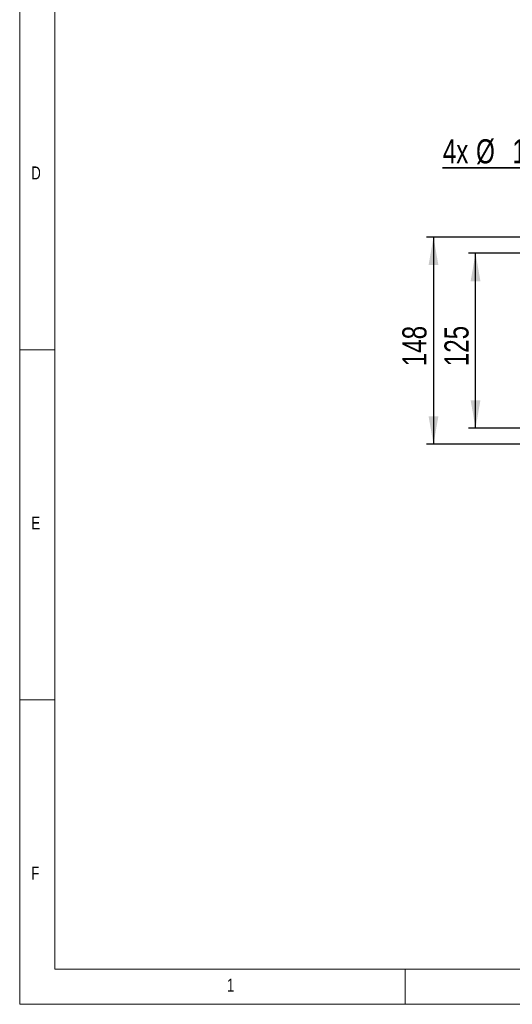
# Model space of a CAD drawing. Header units: millimetres. Extents: x 5 to 522, y 5 to 292.
# Tile 1 of 13: x 5 to 75, y 5 to 146. Entities that reach past the tile are written whole.
import ezdxf

# ---------------------------------------------------------------- set-up
doc = ezdxf.new("R2010")
doc.units = ezdxf.units.MM
doc.layers.add('1', color=7, linetype='Continuous')
doc.styles.add('SLDTEXTSTYLE0', font='TXT', dxfattribs={"width": 0.75})
doc.dimstyles.new('SLDDIMSTYLE0', dxfattribs={"dimtxt": 3.439583, "dimasz": 4, "dimexe": 0, "dimexo": 0.0625, "dimgap": 0.859896, "dimtad": 1, "dimlfac": 5, "dimrnd": 1e-09, "dimzin": 12, "dimdsep": 46, "dimtxsty": 'SLDTEXTSTYLE0', "dimsah": 1, "dimcen": 0.09, "dimadec": 0, "dimazin": 3, "dimtfac": 1, "dimtofl": 0, "dimtmove": 0, "dimatfit": 3, "dimfxl": 1, "dimfrac": 2, "dimtolj": 1, "dimtzin": 12, "dimarcsym": 0})

# ---------------------------------------------------------------- blocks, each defined once
blk = doc.blocks.new('_D_13')
at = {"layer": '1'}
for p, q in [((86.34, 112.28), (69.05, 112.28)), ((70.05, 87.28), (70.05, 112.28)), ((86.34, 87.28), (69.05, 87.28))]:
    blk.add_line(p, q, dxfattribs=at)
for points in [[(70.05, 112.28), (69.35, 108.28), (70.75, 108.28)], [(70.05, 87.28), (70.75, 91.28), (69.35, 91.28)]]:
    blk.add_solid(points, dxfattribs=at)
at = {"layer": '1', "insert": (65.61, 96.14), "char_height": 3.44, "attachment_point": 1, "rotation": 90, "style": 'SLDTEXTSTYLE0'}
blk.add_mtext('125', dxfattribs=at)
blk = doc.blocks.new('_D_14')
at = {"layer": '1'}
for p, q in [((78.24, 114.58), (63.05, 114.58)), ((64.05, 114.58), (64.05, 84.98)), ((78.24, 84.98), (63.05, 84.98))]:
    blk.add_line(p, q, dxfattribs=at)
for points in [[(64.05, 114.58), (63.35, 110.58), (64.75, 110.58)], [(64.05, 84.98), (64.75, 88.98), (63.35, 88.98)]]:
    blk.add_solid(points, dxfattribs=at)
at = {"layer": '1', "insert": (59.61, 96.14), "char_height": 3.44, "attachment_point": 1, "rotation": 90, "style": 'SLDTEXTSTYLE0'}
blk.add_mtext('148', dxfattribs=at)
blk = doc.blocks.new('SW_NOTE_5')
at = {"layer": '1', "color": 0}
for p, q in [((-15.05, 0), (0, 0)), ((0, 0), (-15.05, 0)), ((-15.05, 0), (0, 0)), ((0, 0), (-15.05, 0)), ((-15.05, 0), (0, 0)), ((0, 0), (-15.05, 0))]:
    blk.add_line(p, q, dxfattribs=at)
at = {"layer": '1', "color": 0, "char_height": 3.44, "attachment_point": 1, "style": 'SLDTEXTSTYLE0'}
for s, insert in [('%%c', (-10.25, 4.09)), ('4x', (-14.99, 4.09)), ('12', (-5.05, 4.09))]:
    blk.add_mtext(s, dxfattribs=dict(at, insert=insert))

msp = doc.modelspace()

# ---------------------------------------------------------------- linework, layer by layer
at = {"color": 7, "linetype": 'Continuous', "lineweight": 0}
for p, q in [((5, 292), (5, 5)), ((10, 287), (10, 10)), ((5, 98.5), (10, 98.5)), ((10, 48.5), (5, 48.5)), ((10, 10), (410, 10)), ((60, 5), (60, 10)), ((5, 5), (415, 5))]:
    msp.add_line(p, q, dxfattribs=at)

# ---------------------------------------------------------------- block references
at = {"layer": '1'}
msp.add_blockref('SW_NOTE_5', (80.3708, 124.4598), dxfattribs=at)

# ---------------------------------------------------------------- texts
at = {"color": 7, "linetype": 'Continuous', "lineweight": 0, "char_height": 1.8521, "attachment_point": 1, "style": 'SLDTEXTSTYLE0'}
for s, insert in [('D', (6.6667, 124.668)), ('E', (6.6667, 74.668)), ('F', (6.6667, 24.668)), ('1', (34.5833, 8.668))]:
    msp.add_mtext(s, dxfattribs=dict(at, insert=insert))

# ---------------------------------------------------------------- dimensions: what is measured, and where the dimension line sits
at = {"layer": '1'}
for base, p1, p2, picture, middle in [((64.0467, 84.9824), (78.2491, 114.5824), (78.2491, 84.9824), '_D_14', (64.0467, 99.9532)), ((70.0467, 112.2824), (86.3491, 87.2824), (86.3491, 112.2824), '_D_13', (70.0467, 99.9532))]:
    dim = msp.add_linear_dim(base=base, p1=p1, p2=p2, angle=90, dimstyle='SLDDIMSTYLE0', dxfattribs=at)
    dim.commit()
    dim.dimension.update_dxf_attribs({"geometry": picture, "text_midpoint": middle, "dimtype": 160})

doc.saveas('drawing.dxf')
